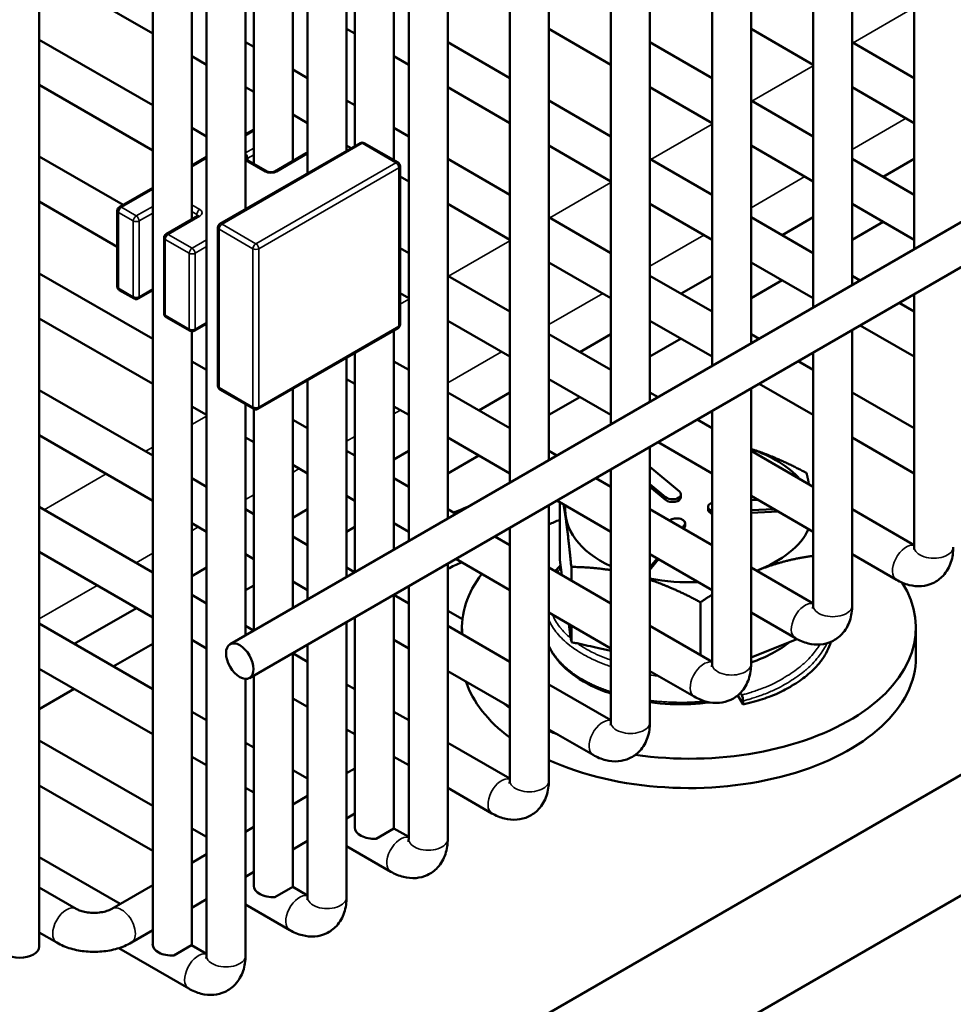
# Model space of a CAD drawing. Header units: inches. Extents: x 1 to 271, y 5 to 171.
# Tile 202 of 256: x 232.86 to 235.69, y 56.5 to 59.48. Entities that reach past the tile are written whole.
import ezdxf

# ---------------------------------------------------------------- set-up
doc = ezdxf.new("R2010")
doc.units = ezdxf.units.IN
doc.header["$LTSCALE"] = 8
doc.header["$MEASUREMENT"] = 0
doc.layers.add('Visible (ANSI)', color=7, linetype='Continuous', lineweight=50)
doc.layers.add('Visible Narrow (ANSI)', color=7, linetype='Continuous', lineweight=35)

msp = doc.modelspace()

# ---------------------------------------------------------------- linework, layer by layer
at = {"layer": 'Visible (ANSI)'}
for p, q in [((233.4282, 73.2346), (233.4282, 56.6475)), ((260.4402, 73.1449), (233.4995, 57.5907)), ((232.9216, 73.0856), (232.9216, 56.6753)), ((233.2653, 73.0923), (233.2653, 56.682)), ((260.4668, 73.0239), (233.5586, 57.4884)), ((232.2519, 55.1965), (260.1826, 71.3223)), ((233.3834, 65.459), (233.3834, 58.8772)), ((235.5718, 62.3154), (235.5718, 58.7871)), ((235.3837, 62.2067), (235.3837, 58.6785)), ((235.2656, 62.1386), (235.2656, 58.6103)), ((235.0775, 62.0299), (235.0775, 58.5017)), ((234.9594, 61.9618), (234.9594, 58.4335)), ((234.7713, 61.8531), (234.7713, 58.3249)), ((234.6532, 61.785), (234.6532, 58.2567)), ((234.465, 61.6763), (234.465, 58.1481)), ((234.3469, 61.6082), (234.3469, 58.0799)), ((234.1588, 61.4995), (234.1588, 57.9713)), ((234.0407, 61.4314), (234.0407, 57.9031)), ((233.9958, 61.4054), (233.9958, 59.0564)), ((233.8777, 61.3373), (233.8777, 59.0993)), ((233.8526, 61.3227), (233.8526, 59.0848)), ((233.7345, 61.2546), (233.7345, 59.0166)), ((233.6896, 61.2286), (233.6896, 59.054)), ((233.5715, 61.1605), (233.5715, 59.0458)), ((233.5464, 61.1503), (233.5464, 58.908)), ((233.2653, 59.4399), (232.9216, 59.6383)), ((233.8777, 59.4399), (233.8526, 59.4544)), ((234.6532, 59.3458), (234.465, 59.4544)), ((235.2656, 59.3458), (235.0775, 59.4544)), ((233.2653, 59.2227), (232.9216, 59.4211)), ((233.5715, 59.3995), (233.5464, 59.414)), ((234.3469, 59.3054), (234.1588, 59.414)), ((234.9594, 59.3054), (234.7713, 59.414)), ((235.5718, 59.3054), (235.3837, 59.414)), ((233.4282, 59.3458), (233.3834, 59.3717)), ((234.0407, 59.3458), (233.9958, 59.3717)), ((233.7345, 59.3054), (233.6896, 59.3313)), ((233.2653, 59.0863), (232.9216, 59.2847)), ((233.5715, 59.2631), (233.5464, 59.2776)), ((234.3469, 59.169), (234.1588, 59.2776)), ((234.9594, 59.169), (234.7713, 59.2776)), ((235.5718, 59.169), (235.3837, 59.2776)), ((233.8777, 59.2227), (233.8526, 59.2372)), ((234.6532, 59.1286), (234.465, 59.2372)), ((235.2656, 59.1286), (235.0775, 59.2372)), ((233.7345, 59.169), (233.6896, 59.1949)), ((233.4282, 59.1286), (233.3834, 59.1545)), ((233.5464, 59.135), (233.5715, 59.1495)), ((234.0407, 59.1286), (233.9958, 59.1545)), ((233.8934, 59.1083), (233.4691, 58.8634)), ((233.8665, 59.0928), (233.8526, 59.1008)), ((234.0084, 59.0491), (233.9059, 59.1083)), ((234.6532, 58.9922), (234.465, 59.1008)), ((235.2656, 58.9922), (235.0775, 59.1008)), ((233.1755, 58.9209), (232.9216, 59.0675)), ((233.7304, 59.0775), (233.6349, 59.0224)), ((233.3834, 59.0409), (233.4282, 59.0668)), ((233.6121, 59.0224), (233.5505, 59.0579)), ((234.0146, 58.559), (234.0146, 59.0383)), ((234.3469, 58.9518), (234.1588, 59.0604)), ((234.9594, 58.9518), (234.7713, 59.0604)), ((235.5718, 58.9518), (235.3837, 59.0604)), ((235.5718, 59.0604), (235.4778, 59.0061)), ((234.0407, 58.9922), (234.0146, 59.0072)), ((233.1643, 58.9144), (233.2653, 58.9727)), ((233.1581, 58.7946), (232.9216, 58.9311)), ((234.3469, 58.8154), (234.1588, 58.924)), ((234.9594, 58.8154), (234.7713, 58.924)), ((235.5718, 58.8154), (235.3837, 58.924)), ((233.1581, 58.9036), (233.1581, 58.6741)), ((233.4016, 58.8877), (233.3061, 58.8326)), ((234.6532, 58.775), (234.465, 58.8836)), ((235.2656, 58.775), (235.0775, 58.8836)), ((235.2656, 58.8836), (235.1715, 58.8293)), ((235.4778, 58.8697), (235.3837, 58.8154)), ((233.4629, 58.8526), (233.4629, 58.3733)), ((233.2999, 58.8217), (233.2999, 58.5923)), ((234.0407, 58.775), (234.0146, 58.79)), ((234.6532, 58.6386), (234.465, 58.7472)), ((235.2656, 58.6386), (235.0775, 58.7472)), ((233.2653, 58.5155), (232.9216, 58.7139)), ((234.3469, 58.5982), (234.1588, 58.7068)), ((234.9594, 58.5982), (234.7713, 58.7068)), ((234.9594, 58.7068), (234.8653, 58.6525)), ((235.1715, 58.6929), (235.0775, 58.6386)), ((235.4082, 58.6927), (235.3837, 58.7068)), ((233.1643, 58.6633), (233.2092, 58.6374)), ((233.2653, 58.6625), (233.2217, 58.6374)), ((234.0407, 58.6386), (234.0146, 58.6536)), ((235.5718, 58.6508), (235.5718, 57.8851)), ((235.5718, 58.5982), (235.5263, 58.6245)), ((233.2653, 58.3791), (232.9216, 58.5775)), ((233.3061, 58.5815), (233.3786, 58.5396)), ((233.4282, 58.5611), (233.3911, 58.5396)), ((234.3469, 58.4618), (234.1588, 58.5704)), ((234.9594, 58.4618), (234.7713, 58.5704)), ((233.3834, 58.538), (233.3834, 56.682)), ((233.5841, 58.3032), (234.0084, 58.5482)), ((233.9958, 58.5409), (233.9958, 57.8772)), ((235.3837, 58.5422), (235.3837, 57.7083)), ((235.5718, 58.4618), (235.4082, 58.5563)), ((234.6532, 58.4214), (234.465, 58.53)), ((234.6532, 58.53), (234.5591, 58.4757)), ((234.8653, 58.5161), (234.7713, 58.4618)), ((235.102, 58.5159), (235.0775, 58.53)), ((233.8777, 58.4727), (233.8777, 57.809)), ((235.2656, 58.474), (235.2656, 57.7083)), ((233.4282, 58.4214), (233.3834, 58.4473)), ((233.8526, 58.4582), (233.8526, 57.7945)), ((234.0407, 58.4214), (233.9958, 58.4473)), ((235.2656, 58.4214), (235.2201, 58.4477)), ((233.7345, 58.39), (233.7345, 57.7263)), ((233.8777, 58.3791), (233.8526, 58.3936)), ((234.6532, 58.285), (234.465, 58.3936)), ((233.2653, 58.1619), (232.9216, 58.3603)), ((233.5716, 58.3032), (233.4691, 58.3624)), ((233.6896, 58.3641), (233.6896, 57.7004)), ((234.3469, 58.2446), (234.1588, 58.3532)), ((234.3469, 58.3532), (234.2529, 58.2989)), ((234.7957, 58.3391), (234.7713, 58.3532)), ((235.0775, 58.3654), (235.0775, 57.5315)), ((235.2656, 58.285), (235.102, 58.3795)), ((235.5718, 58.2446), (235.3837, 58.3532)), ((234.5591, 58.3393), (234.465, 58.285)), ((233.4282, 58.285), (233.3834, 58.3109)), ((233.5464, 58.3178), (233.5464, 57.6177)), ((233.5715, 58.3033), (233.5715, 57.6322)), ((234.0407, 58.285), (233.9958, 58.3109)), ((234.9594, 58.2972), (234.9594, 57.5315)), ((233.7345, 58.2446), (233.6896, 58.2705)), ((234.9594, 58.2446), (234.9138, 58.2709)), ((233.2653, 58.0255), (232.9216, 58.2239)), ((233.5715, 58.2023), (233.5464, 58.2168)), ((234.3469, 58.1082), (234.1588, 58.2168)), ((234.9594, 58.1082), (234.7957, 58.2027)), ((235.5718, 58.1082), (235.3837, 58.2168)), ((233.8777, 58.1619), (233.8526, 58.1764)), ((234.0407, 58.1764), (233.9958, 58.1505)), ((234.4895, 58.1623), (234.465, 58.1764)), ((234.7713, 58.1886), (234.7713, 57.3547)), ((235.2656, 58.0678), (235.0775, 58.1764)), ((234.2529, 58.1625), (234.1588, 58.1082)), ((233.7345, 58.1082), (233.6896, 58.1341)), ((234.6532, 58.1204), (234.6532, 57.3547)), ((234.8607, 58.0529), (234.7713, 58.1275)), ((233.4282, 58.0678), (233.3834, 58.0937)), ((234.0407, 58.0678), (233.9958, 58.0937)), ((234.6532, 58.0678), (234.6076, 58.0941)), ((234.7713, 58.0753), (234.8184, 58.036)), ((234.7713, 58.0672), (234.8184, 58.0278)), ((233.8777, 58.0255), (233.8526, 58.04)), ((234.6532, 57.9314), (234.4895, 58.0259)), ((234.8652, 58.0363), (234.8652, 58.0444)), ((235.2656, 57.9314), (235.0775, 58.04)), ((235.099, 58.0276), (235.0775, 58.0266)), ((233.2653, 57.8083), (232.9216, 58.0067)), ((233.5715, 57.9851), (233.5464, 57.9996)), ((233.7345, 57.9996), (233.6896, 57.9737)), ((234.1833, 57.9855), (234.1588, 57.9996)), ((234.465, 58.0118), (234.465, 57.1779)), ((234.498, 58.021), (234.498, 57.8461)), ((234.9594, 57.891), (234.7713, 57.9996)), ((234.9471, 57.9986), (234.9471, 58.0068)), ((235.0775, 57.9968), (235.1466, 58.0001)), ((235.5718, 57.891), (235.3837, 57.9996)), ((235.0775, 57.9887), (235.1597, 57.9925)), ((233.4282, 57.9314), (233.3834, 57.9573)), ((233.8777, 57.9459), (233.8526, 57.9314)), ((234.0407, 57.9314), (233.9958, 57.9573)), ((234.3469, 57.9436), (234.3469, 57.1779)), ((234.8689, 57.9432), (234.8751, 57.9508)), ((234.8734, 57.9406), (234.8751, 57.9426)), ((234.8776, 57.949), (234.8776, 57.9571)), ((233.7345, 57.891), (233.6896, 57.9169)), ((234.3469, 57.891), (234.3014, 57.9173)), ((233.2653, 57.6719), (232.9216, 57.8703)), ((233.5715, 57.8487), (233.5464, 57.8632)), ((234.3469, 57.7546), (234.1833, 57.8491)), ((234.5045, 57.8), (234.498, 57.8461)), ((234.9594, 57.7546), (234.7713, 57.8632)), ((234.7713, 57.8241), (234.793, 57.8506)), ((234.7713, 57.8159), (234.7976, 57.848)), ((235.5178, 57.7858), (235.3837, 57.8632)), ((233.4282, 57.8228), (233.3834, 57.7969)), ((233.877, 57.8087), (233.8526, 57.8228)), ((234.1588, 57.835), (234.1588, 57.0011)), ((234.6532, 57.7142), (234.465, 57.8228)), ((234.5332, 57.8249), (234.5332, 57.7834)), ((235.2656, 57.7142), (235.0775, 57.8228)), ((233.5715, 57.7691), (233.5464, 57.7546)), ((233.7345, 57.7546), (233.6896, 57.7805)), ((234.0407, 57.7668), (234.0407, 57.0011)), ((233.4282, 57.7142), (233.3834, 57.7401)), ((233.9958, 57.7409), (233.9958, 57.0356)), ((234.0407, 57.7142), (233.9958, 57.7401)), ((233.2161, 57.7003), (233.028, 57.5917)), ((234.9246, 57.7179), (234.9246, 57.5574)), ((233.8777, 57.6719), (233.877, 57.6723)), ((233.8777, 57.6727), (233.8777, 57.0356)), ((234.2033, 57.6666), (234.1588, 57.6922)), ((234.6532, 57.5778), (234.465, 57.6864)), ((235.2116, 57.609), (235.0775, 57.6864)), ((233.2653, 57.4547), (232.9216, 57.6531)), ((233.5708, 57.6319), (233.5464, 57.646)), ((233.8526, 57.6582), (233.8526, 56.8243)), ((234.3469, 57.5374), (234.1588, 57.646)), ((234.2019, 57.6211), (234.2019, 57.6411)), ((234.5311, 57.6122), (234.5255, 57.6515)), ((234.5332, 57.647), (234.5332, 57.5969)), ((234.9594, 57.5374), (234.7713, 57.646)), ((235.5769, 57.5521), (235.5769, 57.6411)), ((235.2162, 57.6064), (235.0775, 57.551)), ((233.2653, 57.5923), (233.1461, 57.5235)), ((233.4282, 57.5778), (233.3834, 57.6037)), ((233.7345, 57.59), (233.7345, 56.8243)), ((234.0407, 57.5778), (233.9958, 57.6037)), ((234.5332, 57.5969), (234.5322, 57.6044)), ((234.5408, 57.5948), (234.5332, 57.5969)), ((233.6896, 57.5641), (233.6896, 56.8588)), ((233.7345, 57.5374), (233.6896, 57.5633)), ((233.2653, 57.3183), (232.9216, 57.5167)), ((233.5715, 57.4951), (233.5708, 57.4955)), ((233.5715, 57.4959), (233.5715, 56.8588)), ((234.3469, 57.401), (234.1588, 57.5096)), ((234.9054, 57.4322), (234.7713, 57.5096)), ((233.5464, 57.4857), (233.5464, 56.6475)), ((233.8777, 57.4547), (233.8526, 57.4692)), ((236.848, 57.4853), (234.3732, 56.0564)), ((234.6532, 57.3606), (234.465, 57.4692)), ((233.028, 57.4553), (232.9216, 57.3939)), ((235.0533, 57.4078), (235.037, 57.4357)), ((233.7345, 57.401), (233.6896, 57.4269)), ((235.0533, 57.4078), (235.0533, 57.4188)), ((233.4282, 57.3606), (233.3834, 57.3865)), ((234.0407, 57.3606), (233.9958, 57.3865)), ((233.8777, 57.3183), (233.8526, 57.3328)), ((234.5992, 57.2554), (234.465, 57.3328)), ((233.2653, 57.1011), (232.9216, 57.2995)), ((233.5715, 57.2779), (233.5464, 57.2924)), ((234.3469, 57.1838), (234.1588, 57.2924)), ((233.4282, 57.2242), (233.3834, 57.2501)), ((234.0407, 57.2242), (233.9958, 57.2501)), ((233.7345, 57.1838), (233.6896, 57.2097)), ((233.8526, 57.1998), (233.8777, 57.2144)), ((233.2653, 56.9647), (232.9216, 57.1631)), ((233.5715, 57.1415), (233.5464, 57.156)), ((233.6896, 57.1057), (233.7345, 57.1317)), ((234.2929, 57.0786), (234.1588, 57.156)), ((233.8526, 57.0635), (233.8777, 57.078)), ((233.4282, 57.007), (233.3834, 57.0329)), ((233.5464, 57.023), (233.5715, 57.0376)), ((233.9956, 57.0328), (233.9417, 57.0016)), ((234.0407, 57.007), (233.9956, 57.033)), ((233.6896, 56.9694), (233.7345, 56.9953)), ((233.3834, 56.9289), (233.4282, 56.9549)), ((233.9867, 56.9018), (233.8526, 56.9792)), ((233.1671, 56.8041), (232.9216, 56.9459)), ((233.5464, 56.8867), (233.5715, 56.9012)), ((232.9216, 56.8541), (233.0337, 56.7894)), ((233.1417, 56.7894), (233.2653, 56.8607)), ((233.6894, 56.856), (233.6355, 56.8248)), ((233.7345, 56.8302), (233.6894, 56.8562)), ((233.3834, 56.7926), (233.4282, 56.8185)), ((233.6805, 56.725), (233.5464, 56.8024)), ((232.9216, 56.7177), (232.9746, 56.6871)), ((233.2007, 56.6871), (233.2653, 56.7244)), ((233.3743, 56.5482), (233.1625, 56.6704)), ((233.3832, 56.6792), (233.3292, 56.648)), ((233.4282, 56.6534), (233.3832, 56.6794))]:
    msp.add_line(p, q, dxfattribs=at)
for centre, start, end in [((233.8996, 59.0975), 60, 120), ((233.7366, 59.0667), 99.9565, 120), ((234.0021, 59.0383), 0, 60), ((233.1706, 58.9036), 120, 180), ((233.4754, 58.8526), 120, 180), ((233.3124, 58.8217), 120, 180), ((233.1706, 58.6741), 180, 240), ((233.2155, 58.6482), 240, 300), ((233.3124, 58.5923), 180, 240), ((233.3848, 58.5504), 240, 300), ((234.0021, 58.559), 300, 0), ((233.4754, 58.3733), 180, 240), ((233.5779, 58.3141), 240, 300)]:
    msp.add_arc(centre, 0.0125, start, end, dxfattribs=at)
for centre, major_axis, ratio, start_param, end_param in [((234.8894, 57.9947), (0.3745, 0), 0.57735, 0.466147, 1.044484), ((234.8395, 58.0444), (0.0257, 0), 0.57735, 3.746713, 6.888306), ((234.8395, 58.0363), (0.0257, 0), 0.57735, 3.746713, 6.283185), ((234.3979, 57.8359), (0.345, 0), 0.57735, 2.114825, 2.264952), ((234.8894, 57.9947), (-0.3745, 0), 0.57735, 6.209251, 7.171488), ((234.9728, 58.0068), (-0.0257, 0), 0.57735, 5.263217, 7.303154), ((234.9728, 57.9986), (-0.0257, 0), 0.57735, 0, 1.019969), ((234.8894, 57.6411), (-0.6875, 0), 0.57735, 5.318028, 5.377569), ((234.8519, 57.9571), (0.0257, 0), 0.57735, 5.841108, 8.835788), ((234.8519, 57.949), (0.0257, 0), 0.57735, 5.841108, 6.283185), ((234.8894, 57.9947), (0.3745, 0), 0.57735, 5.289354, 6.025379), ((234.3979, 57.6751), (-0.345, 0), 0.57735, 5.319298, 5.478146), ((234.8894, 57.6411), (-0.6875, 0), 0.57735, 5.861535, 6.334945), ((234.8894, 57.9947), (-0.3745, 0), 0.57735, 1.249972, 1.644731), ((234.8894, 57.6411), (0.6875, 0), 0.57735, 4.47314, 6.632632), ((234.5312, 57.598), (-0.002, 0.0201), 0.081302, 5.026135, 5.241993), ((234.8894, 57.7228), (-0.3745, 0), 0.57735, 2.097108, 2.52636), ((234.8894, 57.5521), (0.6875, 0), 0.57735, 4.047209, 6.283185), ((234.8894, 57.5521), (-0.6875, 0), 0.57735, 0.188628, 0.661621), ((235.049, 57.4261), (-0.0026, 0.0131), 0.260742, 4.067939, 5.612039), ((234.8894, 57.6411), (0.6875, 0), 0.57735, 3.757675, 3.803214), ((234.8894, 57.6411), (0.6875, 0), 0.57735, 4.047209, 4.096307), ((233.9368, 57.0356), (-0.0591, 0), 0.57735, 0, 1.65418), ((233.9368, 57.0356), (0.0591, 0), 0.57735, 6.199801, 6.283185), ((233.6305, 56.8588), (-0.0591, 0), 0.57735, 0, 1.65418), ((233.6305, 56.8588), (0.0591, 0), 0.57735, 6.199801, 6.283185), ((233.3243, 56.682), (-0.0591, 0), 0.57735, 0, 1.65418), ((233.3243, 56.682), (0.0591, 0), 0.57735, 6.199801, 6.283185), ((232.8626, 56.6753), (0.0591, 0), 0.57735, 3.141593, 6.283185)]:
    msp.add_ellipse(centre, major_axis=major_axis, ratio=ratio, start_param=start_param, end_param=end_param, dxfattribs=at)
msp.add_ellipse((233.5291, 57.5396), major_axis=(0.0295, -0.0511), ratio=0.57735, dxfattribs=at)
for points, knots in [([(233.5505, 59.0579), (233.5501, 59.0582), (233.5498, 59.0584), (233.5493, 59.0588), (233.5491, 59.0589), (233.549, 59.059), (233.549, 59.0591), (233.549, 59.0591)], [4.712389, 4.712389, 4.712389, 4.712389, 4.8694686, 4.8694686, 5.0265482, 5.0265482, 5.0928775, 5.0928775, 5.0928775, 5.0928775]), ([(233.6349, 59.0224), (233.6343, 59.0221), (233.6336, 59.0217), (233.6318, 59.021), (233.6307, 59.0207), (233.6283, 59.0202), (233.627, 59.02), (233.6241, 59.0198), (233.6226, 59.0198), (233.6197, 59.02), (233.6183, 59.0202), (233.6158, 59.0208), (233.6147, 59.0212), (233.6131, 59.0218), (233.6125, 59.0221), (233.6121, 59.0224)], [3.141593, 3.141593, 3.141593, 3.141593, 3.348316, 3.348316, 3.571778, 3.571778, 3.810832, 3.810832, 4.058807, 4.058807, 4.306471, 4.306471, 4.544135, 4.544135, 4.712389, 4.712389, 4.712389, 4.712389]), ([(233.4016, 58.8877), (233.402, 58.8879), (233.4024, 58.8882), (233.4028, 58.8885), (233.403, 58.8887), (233.4031, 58.8888), (233.4031, 58.8888), (233.4031, 58.8888)], [3.1415927, 3.1415927, 3.1415927, 3.1415927, 3.2986723, 3.2986723, 3.4557519, 3.4557519, 3.5220812, 3.5220812, 3.5220812, 3.5220812]), ([(235.6899, 57.8851), (235.6899, 57.8697), (235.6879, 57.8541), (235.6779, 57.8245), (235.6702, 57.8102), (235.6503, 57.789), (235.6398, 57.7813), (235.6172, 57.7708), (235.6054, 57.7678), (235.5808, 57.7657), (235.5681, 57.7671), (235.5424, 57.7734), (235.5297, 57.7789), (235.5178, 57.7858)], [1.570796, 1.570796, 1.570796, 1.570796, 1.884956, 1.884956, 2.182247, 2.182247, 2.407581, 2.407581, 2.620997, 2.620997, 2.863007, 2.863007, 3.141593, 3.141593, 3.141593, 3.141593]), ([(235.5718, 57.8851), (235.5718, 57.882), (235.5715, 57.8796), (235.571, 57.8768), (235.5707, 57.8762), (235.5707, 57.8762)], [1.5707963, 1.5707963, 1.5707963, 1.5707963, 1.77752, 1.77752, 1.9512848, 1.9512848, 1.9512848, 1.9512848]), ([(235.3837, 57.7083), (235.3837, 57.6929), (235.3817, 57.6773), (235.3717, 57.6477), (235.364, 57.6334), (235.3441, 57.6122), (235.3336, 57.6045), (235.311, 57.594), (235.2992, 57.591), (235.2746, 57.5889), (235.2619, 57.5903), (235.2362, 57.5966), (235.2235, 57.6021), (235.2116, 57.609)], [1.570796, 1.570796, 1.570796, 1.570796, 1.884956, 1.884956, 2.182247, 2.182247, 2.407581, 2.407581, 2.620997, 2.620997, 2.863007, 2.863007, 3.141593, 3.141593, 3.141593, 3.141593]), ([(235.2656, 57.7083), (235.2656, 57.7052), (235.2653, 57.7028), (235.2648, 57.7), (235.2645, 57.6994), (235.2645, 57.6994)], [1.5707963, 1.5707963, 1.5707963, 1.5707963, 1.77752, 1.77752, 1.9512848, 1.9512848, 1.9512848, 1.9512848]), ([(234.6532, 57.4413), (234.6421, 57.445), (234.6314, 57.4489), (234.5847, 57.4681), (234.5523, 57.4869), (234.5004, 57.5293), (234.4802, 57.5537), (234.4668, 57.5814), (234.4659, 57.5835), (234.465, 57.5855)], [0.9222506, 0.9222506, 0.9222506, 0.9222506, 1.0217668, 1.0217668, 1.3741176, 1.3741176, 1.7301272, 1.7301272, 1.7580751, 1.7580751, 1.7580751, 1.7580751]), ([(234.5408, 57.5948), (234.5424, 57.5948), (234.544, 57.5946), (234.5474, 57.5942), (234.5492, 57.5939), (234.5509, 57.5935)], [0.000001, 0.000001, 0.000001, 0.000001, 0.01403336, 0.01403336, 0.02884335, 0.02884335, 0.02884335, 0.02884335]), ([(234.5509, 57.5935), (234.573, 57.5885), (234.593, 57.584), (234.6286, 57.5761), (234.6409, 57.5733), (234.6532, 57.5706)], [0.000001, 0.000001, 0.000001, 0.000001, 0.1864129, 0.1864129, 0.2850221, 0.2850221, 0.2850221, 0.2850221]), ([(235.3194, 57.598), (235.3187, 57.5956), (235.3179, 57.5932), (235.3171, 57.5909), (235.3103, 57.5716), (235.3003, 57.5548), (235.2898, 57.5408), (235.2825, 57.5311), (235.276, 57.5233), (235.2646, 57.5123), (235.2592, 57.507), (235.2528, 57.5013), (235.2451, 57.4951), (235.2333, 57.4856), (235.2184, 57.4751), (235.2001, 57.4643), (235.1953, 57.4614), (235.1903, 57.4586), (235.1849, 57.4556), (235.1738, 57.4496), (235.1613, 57.4428), (235.1374, 57.4334), (235.1302, 57.4306), (235.1219, 57.4276), (235.1118, 57.4243), (235.0957, 57.4191), (235.0739, 57.4129), (235.0533, 57.4078)], [3.5754783, 3.5754783, 3.5754783, 3.5754783, 3.6097211, 3.6097211, 3.6097211, 3.8966317, 3.8966317, 3.8966317, 4.0958176, 4.0958176, 4.0958176, 4.1909582, 4.1909582, 4.1909582, 4.3360407, 4.3360407, 4.3360407, 4.3746947, 4.3746947, 4.3746947, 4.4539467, 4.4539467, 4.4539467, 4.477644, 4.477644, 4.477644, 4.5153363, 4.5153363, 4.5153363, 4.5153363]), ([(235.0775, 57.5315), (235.0775, 57.5161), (235.0754, 57.5005), (235.0655, 57.4709), (235.0577, 57.4566), (235.0379, 57.4354), (235.0273, 57.4277), (235.0048, 57.4172), (234.993, 57.4142), (234.9684, 57.4121), (234.9556, 57.4135), (234.93, 57.4198), (234.9173, 57.4253), (234.9054, 57.4322)], [1.570796, 1.570796, 1.570796, 1.570796, 1.884956, 1.884956, 2.182247, 2.182247, 2.407581, 2.407581, 2.620997, 2.620997, 2.863007, 2.863007, 3.141593, 3.141593, 3.141593, 3.141593]), ([(234.9594, 57.5315), (234.9594, 57.5284), (234.9591, 57.526), (234.9585, 57.5232), (234.9583, 57.5226), (234.9583, 57.5226)], [1.5707963, 1.5707963, 1.5707963, 1.5707963, 1.77752, 1.77752, 1.9512848, 1.9512848, 1.9512848, 1.9512848]), ([(234.9519, 57.4147), (234.9331, 57.4123), (234.9142, 57.4105), (234.8537, 57.4078), (234.8116, 57.4099), (234.7713, 57.4149)], [0.1311417, 0.1311417, 0.1311417, 0.1311417, 0.2754974, 0.2754974, 0.5931005, 0.5931005, 0.5931005, 0.5931005]), ([(234.7713, 57.3547), (234.7713, 57.3393), (234.7692, 57.3237), (234.7593, 57.2941), (234.7515, 57.2798), (234.7317, 57.2586), (234.7211, 57.2509), (234.6985, 57.2404), (234.6867, 57.2374), (234.6621, 57.2353), (234.6494, 57.2367), (234.6238, 57.243), (234.611, 57.2485), (234.5992, 57.2554)], [1.570796, 1.570796, 1.570796, 1.570796, 1.884956, 1.884956, 2.182247, 2.182247, 2.407581, 2.407581, 2.620997, 2.620997, 2.863007, 2.863007, 3.141593, 3.141593, 3.141593, 3.141593]), ([(234.6532, 57.3547), (234.6532, 57.3516), (234.6529, 57.3492), (234.6523, 57.3464), (234.652, 57.3458), (234.652, 57.3458)], [1.5707963, 1.5707963, 1.5707963, 1.5707963, 1.77752, 1.77752, 1.9512848, 1.9512848, 1.9512848, 1.9512848]), ([(234.465, 57.1779), (234.465, 57.1625), (234.463, 57.1469), (234.453, 57.1173), (234.4453, 57.103), (234.4254, 57.0818), (234.4149, 57.0741), (234.3923, 57.0636), (234.3805, 57.0606), (234.3559, 57.0585), (234.3432, 57.0599), (234.3175, 57.0662), (234.3048, 57.0717), (234.2929, 57.0786)], [1.570796, 1.570796, 1.570796, 1.570796, 1.884956, 1.884956, 2.182247, 2.182247, 2.407581, 2.407581, 2.620997, 2.620997, 2.863007, 2.863007, 3.141593, 3.141593, 3.141593, 3.141593]), ([(234.3469, 57.1779), (234.3469, 57.1748), (234.3466, 57.1724), (234.3461, 57.1696), (234.3458, 57.169), (234.3458, 57.169)], [1.5707963, 1.5707963, 1.5707963, 1.5707963, 1.77752, 1.77752, 1.9512848, 1.9512848, 1.9512848, 1.9512848]), ([(234.1588, 57.0011), (234.1588, 56.9857), (234.1568, 56.9701), (234.1468, 56.9405), (234.139, 56.9262), (234.1192, 56.905), (234.1086, 56.8973), (234.0861, 56.8868), (234.0743, 56.8838), (234.0497, 56.8817), (234.037, 56.8831), (234.0113, 56.8894), (233.9986, 56.8949), (233.9867, 56.9018)], [1.570796, 1.570796, 1.570796, 1.570796, 1.884956, 1.884956, 2.182247, 2.182247, 2.407581, 2.407581, 2.620997, 2.620997, 2.863007, 2.863007, 3.141593, 3.141593, 3.141593, 3.141593]), ([(234.0407, 57.0011), (234.0407, 56.998), (234.0404, 56.9956), (234.0398, 56.9928), (234.0396, 56.9922), (234.0396, 56.9922)], [1.5707963, 1.5707963, 1.5707963, 1.5707963, 1.77752, 1.77752, 1.9512848, 1.9512848, 1.9512848, 1.9512848]), ([(233.8526, 56.8243), (233.8526, 56.8089), (233.8505, 56.7933), (233.8406, 56.7637), (233.8328, 56.7494), (233.813, 56.7282), (233.8024, 56.7205), (233.7798, 56.71), (233.7681, 56.707), (233.7435, 56.7049), (233.7307, 56.7063), (233.7051, 56.7126), (233.6923, 56.7181), (233.6805, 56.725)], [1.570796, 1.570796, 1.570796, 1.570796, 1.884956, 1.884956, 2.182247, 2.182247, 2.407581, 2.407581, 2.620997, 2.620997, 2.863007, 2.863007, 3.141593, 3.141593, 3.141593, 3.141593]), ([(233.7345, 56.8243), (233.7345, 56.8212), (233.7342, 56.8188), (233.7336, 56.816), (233.7334, 56.8154), (233.7334, 56.8154)], [1.5707963, 1.5707963, 1.5707963, 1.5707963, 1.77752, 1.77752, 1.9512848, 1.9512848, 1.9512848, 1.9512848]), ([(233.0337, 56.7894), (233.0364, 56.7878), (233.0399, 56.7862), (233.0483, 56.783), (233.0534, 56.7815), (233.0649, 56.779), (233.0713, 56.7781), (233.0848, 56.7772), (233.0919, 56.7772), (233.1055, 56.7783), (233.1121, 56.7793), (233.124, 56.782), (233.1292, 56.7837), (233.1368, 56.7868), (233.1395, 56.7881), (233.1417, 56.7894)], [1.570796, 1.570796, 1.570796, 1.570796, 1.77752, 1.77752, 2.000981, 2.000981, 2.240036, 2.240036, 2.48801, 2.48801, 2.735675, 2.735675, 2.973339, 2.973339, 3.141593, 3.141593, 3.141593, 3.141593]), ([(232.9746, 56.6871), (232.988, 56.6794), (233.0024, 56.6735), (233.0324, 56.6646), (233.048, 56.6618), (233.0797, 56.6589), (233.0957, 56.6589), (233.1274, 56.6618), (233.143, 56.6646), (233.173, 56.6735), (233.1873, 56.6794), (233.2007, 56.6871)], [1.570796, 1.570796, 1.570796, 1.570796, 1.884956, 1.884956, 2.199115, 2.199115, 2.513274, 2.513274, 2.827433, 2.827433, 3.141593, 3.141593, 3.141593, 3.141593]), ([(233.5464, 56.6475), (233.5464, 56.6321), (233.5443, 56.6165), (233.5343, 56.5869), (233.5266, 56.5726), (233.5068, 56.5514), (233.4962, 56.5437), (233.4736, 56.5332), (233.4618, 56.5302), (233.4372, 56.5281), (233.4245, 56.5295), (233.3989, 56.5358), (233.3861, 56.5413), (233.3743, 56.5482)], [1.570796, 1.570796, 1.570796, 1.570796, 1.884956, 1.884956, 2.182247, 2.182247, 2.407581, 2.407581, 2.620997, 2.620997, 2.863007, 2.863007, 3.141593, 3.141593, 3.141593, 3.141593]), ([(233.4282, 56.6475), (233.4282, 56.6444), (233.4279, 56.642), (233.4274, 56.6392), (233.4271, 56.6386), (233.4271, 56.6386)], [1.5707963, 1.5707963, 1.5707963, 1.5707963, 1.77752, 1.77752, 1.9512848, 1.9512848, 1.9512848, 1.9512848])]:
    msp.add_open_spline(points, degree=3, knots=knots, dxfattribs=at)
for points, weights in [([(235.0775, 58.182), (235.1556, 58.1573), (235.2455, 58.1093)], [1.81008050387, 1.79328067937, 1.6829226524]), ([(235.2455, 58.1093), (235.2493, 58.0934), (235.2528, 58.0752)], [1.6829226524, 1.73322494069, 1.76408932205]), ([(234.5332, 57.8249), (234.5208, 57.9485), (234.5099, 58.0141)], [1.6829226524, 1.85814045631, 1.79751119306]), ([(235.2656, 57.8583), (235.1748, 57.8463), (235.0944, 57.813)], [1.70167418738, 1.81912014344, 1.81277160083]), ([(234.6532, 57.8151), (234.5968, 57.8241), (234.5332, 57.8249)], [1.79099135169, 1.75945377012, 1.6829226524]), ([(234.9246, 57.7179), (234.8427, 57.7617), (234.7713, 57.7858)], [1.6829226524, 1.78287606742, 1.8060810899]), ([(234.9594, 57.741), (234.9424, 57.7301), (234.9246, 57.7179)], [1.72455972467, 1.70574113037, 1.6829226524])]:
    msp.add_rational_spline(points, weights, degree=2, dxfattribs=at)
for points in [[(234.485, 57.8113), (234.4896, 57.8176), (234.4947, 57.8237), (234.5003, 57.8298)], [(234.5311, 57.6122), (234.5313, 57.6109), (234.5314, 57.6096), (234.5316, 57.6083)], [(235.0491, 57.4368), (235.0479, 57.439), (235.0466, 57.4412), (235.0454, 57.4435)]]:
    msp.add_open_spline(points, degree=3, dxfattribs=at)
at = {"layer": 'Visible Narrow (ANSI)'}
for p, q in [((235.3865, 59.4124), (235.5718, 59.5194)), ((235.0802, 59.2356), (235.2656, 59.3426)), ((234.774, 59.0588), (234.9594, 59.1658)), ((235.5467, 59.1835), (235.3837, 59.0894)), ((233.5464, 59.1307), (233.5715, 59.1452)), ((233.4754, 58.8628), (233.8996, 59.1077)), ((233.8996, 59.1077), (234.0021, 59.0485)), ((233.5715, 59.0934), (233.5464, 59.0789)), ((233.5531, 59.0624), (233.5715, 59.073)), ((233.6412, 59.0218), (233.7345, 59.0756)), ((233.3834, 59.0366), (233.4282, 59.0625)), ((233.5464, 59.0561), (233.6058, 59.0218)), ((233.5531, 59.0564), (233.5531, 59.0624)), ((234.0021, 59.0485), (233.5779, 58.8036)), ((233.5867, 58.7883), (234.011, 59.0332)), ((234.011, 59.0332), (234.011, 58.5539)), ((234.4678, 58.882), (234.6532, 58.989)), ((235.2405, 59.0067), (235.0775, 58.9126)), ((233.1706, 58.9138), (233.2653, 58.9684)), ((233.4078, 58.9075), (233.3834, 58.9216)), ((233.1618, 58.8985), (233.2067, 58.8726)), ((233.1618, 58.669), (233.1618, 58.8985)), ((233.2155, 58.8879), (233.1706, 58.9138)), ((233.2653, 58.9166), (233.2155, 58.8879)), ((233.2243, 58.8726), (233.2653, 58.8962)), ((233.3834, 58.9012), (233.399, 58.8922)), ((233.399, 58.8922), (233.399, 58.8862)), ((233.2067, 58.8726), (233.2067, 58.6431)), ((233.2243, 58.6431), (233.2243, 58.8726)), ((233.3124, 58.8319), (233.4078, 58.887)), ((233.5779, 58.8036), (233.4754, 58.8628)), ((233.3848, 58.7901), (233.3124, 58.8319)), ((233.4665, 58.8474), (233.569, 58.7883)), ((233.4665, 58.3682), (233.4665, 58.8474)), ((234.9343, 58.8299), (234.7713, 58.7358)), ((233.3035, 58.8166), (233.376, 58.7748)), ((233.3035, 58.5872), (233.3035, 58.8166)), ((233.4282, 58.8151), (233.3848, 58.7901)), ((234.1616, 58.7052), (234.3469, 58.8122)), ((233.376, 58.7748), (233.376, 58.5453)), ((233.3937, 58.7748), (233.4282, 58.7947)), ((233.3937, 58.5453), (233.3937, 58.7748)), ((233.569, 58.7883), (233.569, 58.309)), ((233.5867, 58.309), (233.5867, 58.7883)), ((233.2067, 58.6431), (233.1618, 58.669)), ((233.2653, 58.6667), (233.2243, 58.6431)), ((234.6281, 58.6531), (234.465, 58.559)), ((234.0146, 58.6204), (234.0407, 58.6354)), ((233.376, 58.5453), (233.3035, 58.5872)), ((233.4282, 58.5653), (233.3937, 58.5453)), ((234.011, 58.5539), (233.5867, 58.309)), ((234.3218, 58.4763), (234.1588, 58.3822)), ((233.569, 58.309), (233.4665, 58.3682)), ((234.0156, 58.2995), (233.9958, 58.2881)), ((233.3834, 58.2559), (233.4282, 58.2818)), ((233.8777, 58.2199), (233.8526, 58.2054)), ((233.2429, 58.1748), (233.2653, 58.1877)), ((233.7094, 58.1227), (233.6896, 58.1113)), ((232.9366, 57.998), (233.1248, 58.1066)), ((233.5715, 58.0431), (233.5464, 58.0286)), ((234.8184, 58.0278), (234.8184, 58.036)), ((233.4031, 57.9459), (233.3834, 57.9345)), ((234.8751, 57.9426), (234.8751, 57.9508)), ((233.2653, 57.8663), (233.215, 57.8373)), ((233.0969, 57.7691), (232.9216, 57.6679))]:
    msp.add_line(p, q, dxfattribs=at)
for centre, major_axis, start_param, end_param in [((233.8996, 59.0975), (-0.0063, 0.0108), 5.497787, 6.283185), ((233.8996, 59.0975), (0.0063, 0.0108), 0, 0.785398), ((233.5443, 59.0675), (0.0062, -0.0108), 0.785398, 2.121589), ((233.7366, 59.0667), (-0.0063, 0.0108), 5.744811, 6.283185), ((233.5443, 59.0471), (0.0062, 0.0108), 0, 0.550793), ((233.562, 59.0573), (-0.0125, 0), 5.497787, 6.11528), ((234.0021, 59.0383), (0.0062, 0.0108), 0, 0.785398), ((234.0021, 59.0383), (0.0062, -0.0108), 0.785398, 2.356194), ((234.0021, 59.0383), (0.0125, 0), 5.497787, 6.283185), ((233.6058, 59.0116), (0.0063, 0.0108), 0, 0.785398), ((233.6235, 59.032), (0.025, 0), 3.926991, 5.497787), ((233.6412, 59.0116), (-0.0063, 0.0108), 5.497787, 6.283185), ((233.1706, 58.9036), (-0.0125, 0), 0, 0.785398), ((233.1706, 58.9036), (0.0063, 0.0108), 0.785398, 2.356194), ((233.1706, 58.9036), (-0.0062, 0.0108), 5.497787, 6.283185), ((233.4078, 58.8973), (0.0063, 0.0108), 0.785398, 2.356194), ((233.3901, 58.887), (0.0125, 0), 0.167906, 0.785398), ((233.4078, 58.8768), (-0.0062, 0.0108), 5.497787, 6.283185), ((233.3901, 58.8973), (0.025, 0), 5.497787, 7.068583), ((233.2155, 58.8777), (-0.0062, -0.0108), 3.926991, 5.497787), ((233.2155, 58.8777), (0.0125, 0), 3.926991, 5.497787), ((233.2155, 58.8777), (-0.0063, 0.0108), 3.926991, 5.497787), ((233.4754, 58.8526), (0.0063, 0.0108), 0.785398, 2.356194), ((233.4754, 58.8526), (-0.0062, 0.0108), 5.497787, 6.283185), ((233.3124, 58.8217), (0.0063, 0.0108), 0.785398, 2.356194), ((233.3124, 58.8217), (-0.0062, 0.0108), 5.497787, 6.283185), ((233.4754, 58.8526), (-0.0125, 0), 0, 0.785398), ((233.3124, 58.8217), (-0.0125, 0), 0, 0.785398), ((233.5779, 58.7934), (-0.0062, -0.0108), 3.926991, 5.497787), ((233.5779, 58.7934), (-0.0063, 0.0108), 3.926991, 5.497787), ((233.3848, 58.7799), (-0.0062, -0.0108), 3.926991, 5.497787), ((233.3848, 58.7799), (0.0125, 0), 3.926991, 5.497787), ((233.3848, 58.7799), (-0.0063, 0.0108), 3.926991, 5.497787), ((233.5779, 58.7934), (0.0125, 0), 3.926991, 5.497787), ((233.1706, 58.6741), (-0.0125, 0), 0, 0.785398), ((233.1706, 58.6741), (-0.0062, -0.0108), 5.497787, 6.283185), ((233.2155, 58.6482), (-0.0063, -0.0108), 5.497787, 6.283185), ((233.2155, 58.6482), (-0.0125, 0), 0.785398, 2.356194), ((233.2155, 58.6482), (0.0063, -0.0108), 0, 0.785398), ((233.3124, 58.5923), (-0.0125, 0), 0, 0.785398), ((233.3124, 58.5923), (-0.0062, -0.0108), 5.497787, 6.283185), ((233.3848, 58.5504), (-0.0063, -0.0108), 5.497787, 6.283185), ((233.3848, 58.5504), (-0.0125, 0), 0.785398, 2.356194), ((233.3848, 58.5504), (0.0063, -0.0108), 0, 0.785398), ((234.0021, 58.559), (0.0063, -0.0108), 0, 0.785398), ((234.0021, 58.559), (0.0125, 0), 5.497787, 6.283185), ((233.4754, 58.3733), (-0.0125, 0), 0, 0.785398), ((233.4754, 58.3733), (-0.0062, -0.0108), 5.497787, 6.283185), ((233.5779, 58.3141), (-0.0063, -0.0108), 5.497787, 6.283185), ((233.5779, 58.3141), (-0.0125, 0), 0.785398, 2.356194), ((233.5779, 58.3141), (0.0063, -0.0108), 0, 0.785398), ((235.5474, 57.8369), (0.0295, 0.0511), 0.159548, 3.141593), ((235.6309, 57.8851), (-0.0591, 0), 0, 3.141593), ((235.2411, 57.6601), (0.0295, 0.0511), 0.159548, 3.141593), ((235.3247, 57.7083), (-0.0591, 0), 0, 3.141593), ((234.9349, 57.4833), (0.0295, 0.0511), 0.159548, 3.141593), ((235.0184, 57.5315), (-0.0591, 0), 0, 3.141593), ((234.6287, 57.3065), (0.0295, 0.0511), 0.159548, 3.141593), ((234.7122, 57.3547), (-0.0591, 0), 0, 3.141593), ((234.3225, 57.1297), (0.0295, 0.0511), 0.159548, 3.141593), ((234.406, 57.1779), (-0.0591, 0), 0, 3.141593), ((234.0162, 56.9529), (0.0295, 0.0511), 0.159548, 3.141593), ((234.0998, 57.0011), (-0.0591, 0), 0, 3.141593), ((233.71, 56.7761), (0.0295, 0.0511), 0.159548, 3.141593), ((233.7935, 56.8243), (-0.0591, 0), 0, 3.141593), ((233.0042, 56.7383), (-0.0295, -0.0511), 3.141593, 6.283185), ((233.1712, 56.7383), (0.0295, -0.0511), 0, 3.141593), ((233.4038, 56.5993), (0.0295, 0.0511), 0.159548, 3.141593), ((233.4873, 56.6475), (-0.0591, 0), 0, 3.141593)]:
    msp.add_ellipse(centre, major_axis=major_axis, ratio=0.57735, start_param=start_param, end_param=end_param, dxfattribs=at)
for points, knots in [([(234.5014, 57.8221), (234.5001, 57.8205), (234.4989, 57.819), (234.4953, 57.8143), (234.493, 57.8111), (234.4908, 57.8079)], [0.63407066, 0.63407066, 0.63407066, 0.63407066, 0.63768116, 0.63768116, 0.64493014, 0.64493014, 0.64493014, 0.64493014]), ([(234.4762, 57.6799), (234.4767, 57.6788), (234.4772, 57.6777), (234.4806, 57.67), (234.4842, 57.6635), (234.4923, 57.6506), (234.4969, 57.6442), (234.502, 57.638), (234.5021, 57.6379), (234.5021, 57.6378), (234.5072, 57.6317), (234.5128, 57.6257), (234.5229, 57.6159), (234.5272, 57.6121), (234.5316, 57.6083)], [0.73675925, 0.73675925, 0.73675925, 0.73675925, 0.73913043, 0.73913043, 0.75362319, 0.75362319, 0.76811594, 0.76811594, 0.76825877, 0.76825877, 0.76825877, 0.7826087, 0.7826087, 0.79221563, 0.79221563, 0.79221563, 0.79221563]), ([(234.465, 57.6642), (234.4651, 57.664), (234.4651, 57.6639), (234.4683, 57.6569), (234.4719, 57.6501), (234.4803, 57.6368), (234.4851, 57.6303), (234.4904, 57.6239), (234.4957, 57.6175), (234.5015, 57.6112), (234.5141, 57.599), (234.5209, 57.5931), (234.5307, 57.5854), (234.5331, 57.5835), (234.5408, 57.5779), (234.5461, 57.5742), (234.56, 57.5652), (234.5687, 57.5601), (234.5839, 57.5519), (234.5901, 57.5488), (234.5998, 57.5442), (234.6033, 57.5426), (234.6169, 57.5366), (234.6273, 57.5324), (234.643, 57.5267), (234.6481, 57.5249), (234.6532, 57.5233)], [0.7388569, 0.7388569, 0.7388569, 0.7388569, 0.7391304, 0.7391304, 0.7536232, 0.7536232, 0.7680532, 0.7681159, 0.7681159, 0.7826087, 0.7826087, 0.7971014, 0.7971014, 0.8018804, 0.8018804, 0.8115942, 0.8115942, 0.826087, 0.826087, 0.8354909, 0.8354909, 0.8405797, 0.8405797, 0.8550725, 0.8550725, 0.8617363, 0.8617363, 0.8617363, 0.8617363]), ([(234.465, 57.5873), (234.4657, 57.5859), (234.4664, 57.5844), (234.4687, 57.5795), (234.4705, 57.5761), (234.4744, 57.5694), (234.4765, 57.566), (234.4809, 57.5594), (234.4833, 57.5561), (234.4872, 57.5509), (234.4887, 57.549), (234.4914, 57.5458), (234.4925, 57.5445), (234.4964, 57.54), (234.4993, 57.5368), (234.5053, 57.5306), (234.5085, 57.5275), (234.5151, 57.5215), (234.5185, 57.5185), (234.5255, 57.5126), (234.5292, 57.5097), (234.5339, 57.5062), (234.5348, 57.5055), (234.5386, 57.5027), (234.5416, 57.5005), (234.5487, 57.4957), (234.5528, 57.493), (234.5613, 57.4877), (234.5657, 57.4851), (234.5746, 57.4801), (234.5791, 57.4776), (234.5879, 57.4731), (234.5921, 57.471), (234.5969, 57.4687), (234.5975, 57.4684), (234.6029, 57.4659), (234.6079, 57.4637), (234.6181, 57.4593), (234.6233, 57.4572), (234.6338, 57.4532), (234.6392, 57.4512), (234.6475, 57.4483), (234.6503, 57.4474), (234.6532, 57.4464)], [0.7414341, 0.7414341, 0.7414341, 0.7414341, 0.7445255, 0.7445255, 0.7518248, 0.7518248, 0.7591241, 0.7591241, 0.7664234, 0.7664234, 0.7707339, 0.7707339, 0.7737226, 0.7737226, 0.7810219, 0.7810219, 0.7883212, 0.7883212, 0.7956204, 0.7956204, 0.8029197, 0.8029197, 0.8046248, 0.8046248, 0.810219, 0.810219, 0.8175182, 0.8175182, 0.8248175, 0.8248175, 0.8321168, 0.8321168, 0.838573, 0.838573, 0.8394161, 0.8394161, 0.8467153, 0.8467153, 0.8540146, 0.8540146, 0.8613139, 0.8613139, 0.8650722, 0.8650722, 0.8650722, 0.8650722]), ([(234.5509, 57.5935), (234.5543, 57.5911), (234.5578, 57.5888), (234.5613, 57.5865), (234.5693, 57.5812), (234.5778, 57.5762), (234.5867, 57.5715), (234.5926, 57.5683), (234.5988, 57.5652), (234.6051, 57.5622), (234.6082, 57.5607), (234.6114, 57.5592), (234.6147, 57.5578), (234.6244, 57.5535), (234.6345, 57.5494), (234.645, 57.5457), (234.6477, 57.5447), (234.6504, 57.5437), (234.6532, 57.5428)], [0.8051843, 0.8051843, 0.8051843, 0.8051843, 0.8115942, 0.8115942, 0.8115942, 0.82608696, 0.82608696, 0.82608696, 0.83573938, 0.83573938, 0.83573938, 0.84057971, 0.84057971, 0.84057971, 0.85507246, 0.85507246, 0.85507246, 0.85882615, 0.85882615, 0.85882615, 0.85882615]), ([(235.0491, 57.4368), (235.0528, 57.4379), (235.0564, 57.4389), (235.0643, 57.4413), (235.0685, 57.4425), (235.078, 57.4455), (235.0834, 57.4472), (235.0943, 57.4508), (235.0999, 57.4528), (235.1118, 57.4571), (235.1181, 57.4596), (235.1337, 57.466), (235.1424, 57.4701), (235.1517, 57.4748), (235.1527, 57.4754), (235.1616, 57.48), (235.1689, 57.4841), (235.1774, 57.4892), (235.1787, 57.49), (235.1884, 57.4958), (235.1965, 57.5011), (235.2117, 57.5117), (235.2188, 57.517), (235.2261, 57.5228), (235.2265, 57.5231), (235.2294, 57.5256), (235.232, 57.5277), (235.239, 57.5338), (235.2433, 57.5378), (235.254, 57.5482), (235.2601, 57.5549), (235.2701, 57.5669), (235.2741, 57.5722), (235.2791, 57.5793), (235.2803, 57.5811), (235.283, 57.5852), (235.2845, 57.5875), (235.286, 57.5899)], [0, 0, 0, 0, 0.0038521, 0.0038521, 0.0083992, 0.0083992, 0.0144928, 0.0144928, 0.0209761, 0.0209761, 0.0289855, 0.0289855, 0.0417878, 0.0417878, 0.0434783, 0.0434783, 0.0557352, 0.0557352, 0.057971, 0.057971, 0.0724638, 0.0724638, 0.0861705, 0.0861705, 0.0869565, 0.0869565, 0.0921568, 0.0921568, 0.1014493, 0.1014493, 0.115942, 0.115942, 0.1268732, 0.1268732, 0.1304348, 0.1304348, 0.1351385, 0.1351385, 0.1351385, 0.1351385]), ([(235.0533, 57.4188), (235.0569, 57.4198), (235.0606, 57.4209), (235.0684, 57.4232), (235.0725, 57.4245), (235.082, 57.4274), (235.0873, 57.4291), (235.0929, 57.4309), (235.0933, 57.431), (235.0998, 57.4332), (235.106, 57.4353), (235.1183, 57.4398), (235.1245, 57.4422), (235.1418, 57.4493), (235.152, 57.4541), (235.1697, 57.4632), (235.1774, 57.4676), (235.1861, 57.4727), (235.1873, 57.4735), (235.1964, 57.479), (235.2041, 57.4839), (235.2121, 57.4894), (235.2128, 57.4899), (235.2209, 57.4955), (235.2281, 57.5009), (235.2356, 57.5069), (235.2362, 57.5073), (235.2396, 57.51), (235.2423, 57.5123), (235.2496, 57.5186), (235.2539, 57.5226), (235.2649, 57.5333), (235.2712, 57.5401), (235.2816, 57.5525), (235.2858, 57.5581), (235.291, 57.5654), (235.2921, 57.5671), (235.2982, 57.5763), (235.3026, 57.5838), (235.3068, 57.5923), (235.3072, 57.593), (235.3075, 57.5937)], [0, 0, 0, 0, 0.0037754, 0.0037754, 0.0082286, 0.0082286, 0.0140852, 0.0140852, 0.0144928, 0.0144928, 0.02137, 0.02137, 0.0289855, 0.0289855, 0.0434783, 0.0434783, 0.0558985, 0.0558985, 0.057971, 0.057971, 0.0712181, 0.0712181, 0.0724638, 0.0724638, 0.0858599, 0.0858599, 0.0869565, 0.0869565, 0.092397, 0.092397, 0.1014493, 0.1014493, 0.115942, 0.115942, 0.1270688, 0.1270688, 0.1304348, 0.1304348, 0.1449275, 0.1449275, 0.1462623, 0.1462623, 0.1462623, 0.1462623]), ([(234.7713, 57.4973), (234.7733, 57.497), (234.7754, 57.4968), (234.7841, 57.4958), (234.7907, 57.4951), (234.7973, 57.4946)], [0.91050719, 0.91050719, 0.91050719, 0.91050719, 0.91304348, 0.91304348, 0.92114513, 0.92114513, 0.92114513, 0.92114513]), ([(234.7713, 57.4204), (234.7766, 57.4198), (234.782, 57.4192), (234.7941, 57.418), (234.8009, 57.4174), (234.8143, 57.4164), (234.821, 57.416), (234.8324, 57.4154), (234.8371, 57.4152), (234.8435, 57.415), (234.8453, 57.415), (234.8534, 57.4148), (234.8597, 57.4147), (234.8721, 57.4146), (234.8782, 57.4147), (234.8903, 57.4151), (234.8963, 57.4153), (234.9084, 57.416), (234.9145, 57.4164), (234.9247, 57.4173), (234.9287, 57.4177), (234.934, 57.4182), (234.9352, 57.4183), (234.9364, 57.4185)], [0.9137646, 0.9137646, 0.9137646, 0.9137646, 0.91970803, 0.91970803, 0.9270073, 0.9270073, 0.93430657, 0.93430657, 0.93959905, 0.93959905, 0.94160584, 0.94160584, 0.94890511, 0.94890511, 0.95620438, 0.95620438, 0.96350365, 0.96350365, 0.97080292, 0.97080292, 0.97543283, 0.97543283, 0.97679645, 0.97679645, 0.97679645, 0.97679645])]:
    msp.add_open_spline(points, degree=3, knots=knots, dxfattribs=at)

doc.saveas('drawing.dxf')
